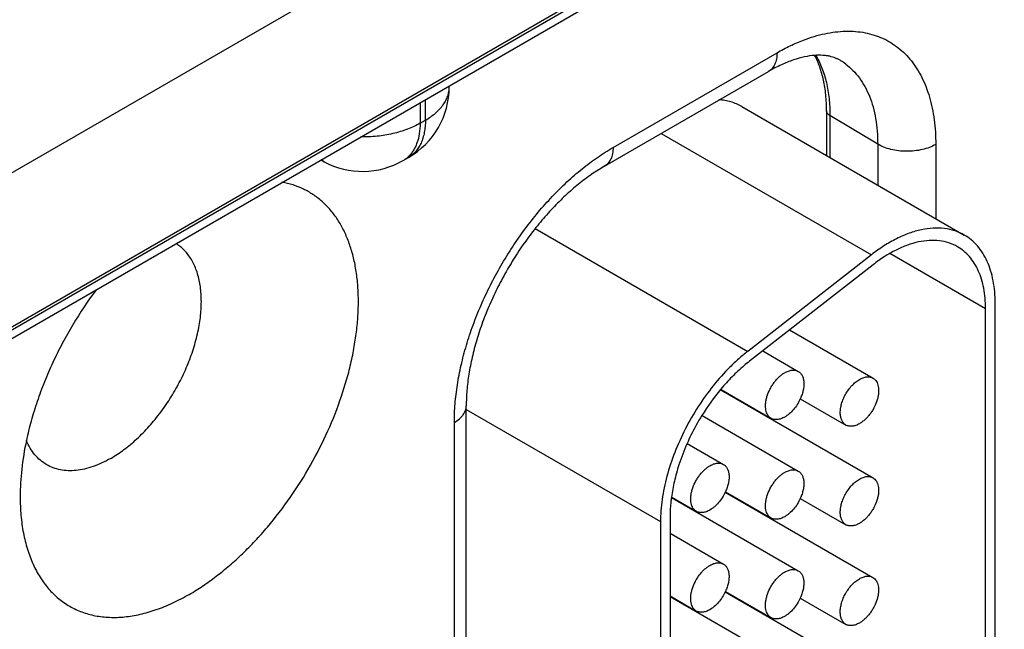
# Model space of a CAD drawing. Header units: inches. Extents: x 0 to 34, y 0 to 22.
# Tile 43 of 129: x 7.524 to 8.069, y 18.488 to 18.825. Entities that reach past the tile are written whole.
import ezdxf

# ---------------------------------------------------------------- set-up
doc = ezdxf.new("R2010")
doc.units = ezdxf.units.IN
doc.header["$LTSCALE"] = 1.87
doc.header["$MEASUREMENT"] = 0
doc.layers.get('0').update_dxf_attribs({"linetype": 'CONTINUOUS'})

msp = doc.modelspace()

# ---------------------------------------------------------------- linework, layer by layer
at = {"color": 7, "linetype": 'CONTINUOUS'}
for p, q in [((4.5911971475, 16.9626343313), (9.0238990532, 19.5220208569)), ((4.5882437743, 16.9561061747), (9.02094568, 19.5154927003)), ((7.7893604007, 18.8958934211), (7.4828627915, 18.7189256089)), ((7.8253267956, 18.8313018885), (7.5085417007, 18.6483943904)), ((7.8522846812, 18.7543077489), (7.9429711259, 18.8066689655)), ((7.8476253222, 18.7440086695), (7.9383117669, 18.7963698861)), ((7.7616747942, 18.7877873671), (7.7616747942, 18.7884054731)), ((7.7455421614, 18.7790906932), (7.7455420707, 18.7677102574)), ((7.7484945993, 18.7694150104), (7.7484945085, 18.7807953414)), ((7.9235227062, 18.7769241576), (8.0465592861, 18.7058843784)), ((7.9703831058, 18.7746393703), (7.9703831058, 18.7498675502)), ((7.7455420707, 18.7677102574), (7.7484945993, 18.7694150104)), ((7.9986606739, 18.7561547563), (7.9722808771, 18.7719272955)), ((7.9722808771, 18.7719272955), (7.9722808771, 18.7487718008)), ((7.8789197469, 18.7620776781), (7.9951972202, 18.6949405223)), ((7.9986606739, 18.7561547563), (7.9986606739, 18.7335404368)), ((8.030755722, 18.7559930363), (8.030755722, 18.7150091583)), ((7.6924090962, 18.7464499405), (7.6906493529, 18.7473962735)), ((7.7362233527, 18.7471120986), (7.7391758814, 18.7488168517)), ((7.8092371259, 18.7094042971), (7.9267804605, 18.6415362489)), ((7.9951972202, 18.6949405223), (7.9267804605, 18.6415362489)), ((8.0583402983, 18.665037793), (8.005379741, 18.6956165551)), ((7.9961163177, 18.6894403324), (7.927699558, 18.636036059)), ((8.0582546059, 18.3796319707), (8.0583402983, 18.665037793)), ((8.0635579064, 18.3826919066), (8.0636435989, 18.668097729)), ((7.9499432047, 18.6533988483), (7.9960906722, 18.626753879)), ((7.9350781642, 18.6417955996), (7.954733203, 18.6304470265)), ((7.911871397, 18.620250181), (7.9960741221, 18.5716325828)), ((7.9120449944, 18.620453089), (7.9397324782, 18.6044666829)), ((7.9558586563, 18.6153417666), (7.9810899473, 18.6007735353)), ((7.7710901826, 18.2826131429), (7.7710901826, 18.6114465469)), ((7.7710901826, 18.609423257), (7.8785542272, 18.5473748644)), ((7.9015506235, 18.6060231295), (7.9547166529, 18.5753257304)), ((7.935264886, 18.6067430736), (7.935264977, 18.6070461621)), ((7.7645000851, 18.2734269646), (7.7645000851, 18.6022603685)), ((7.8932700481, 18.5906180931), (7.9133591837, 18.5790188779)), ((7.8847010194, 18.5606210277), (7.9547001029, 18.5202044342)), ((7.8847249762, 18.5609103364), (7.8983584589, 18.5530385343)), ((7.914375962, 18.5636732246), (7.9960575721, 18.5165112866)), ((7.914484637, 18.563913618), (7.9397159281, 18.5493453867)), ((7.9558421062, 18.5602204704), (7.9810733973, 18.5456522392)), ((7.8838575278, 18.5504348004), (7.8837802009, 18.292891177)), ((7.935248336, 18.5516217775), (7.935248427, 18.5519248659)), ((7.8785542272, 18.5473748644), (7.8784769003, 18.289831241)), ((7.883854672, 18.5409235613), (7.9133426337, 18.5238975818)), ((7.8838441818, 18.5059849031), (7.9546835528, 18.4650831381)), ((7.8838442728, 18.5062879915), (7.8983419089, 18.4979172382)), ((7.9143594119, 18.5085519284), (7.996041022, 18.4613899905)), ((7.914468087, 18.5087923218), (7.9396993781, 18.4942240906)), ((7.9558255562, 18.5050991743), (7.9810568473, 18.490530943)), ((7.9352317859, 18.4965004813), (7.9352318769, 18.4968035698))]:
    msp.add_line(p, q, dxfattribs=at)
for centre, radius, start, end in [((7.9605966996, 18.7732238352), 0.034019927, 53.1586124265, 58.7719606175), ((7.7166747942, 18.7877873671), 0.045, 300.0007992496, 359.9992006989), ((7.6995547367, 18.7597304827), 0.0150808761, 234.5404399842, 241.7173772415), ((7.7137222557, 18.7860827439), 0.0450001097, 241.7301636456, 300.001797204), ((7.7285856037, 18.7603105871), 0.0152491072, 300.0580617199, 311.7857949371), ((7.7283086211, 18.7606315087), 0.015672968, 311.7590509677, 312.4865719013), ((7.9842842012, 18.5635657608), 0.0919443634, 127.9826367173, 130.4350336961), ((8.0076787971, 18.5405299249), 0.1248489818, 140.205493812, 148.3166649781), ((8.0033504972, 18.5440413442), 0.1192759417, 140.0414160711, 140.1707698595), ((8.0116051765, 18.5378949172), 0.1295742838, 148.2370419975, 153.7986882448), ((7.983603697, 18.6051276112), 0.0050270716, 238.0052829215, 240.0007631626), ((8.0095192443, 18.5389307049), 0.1272453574, 153.802454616, 156.0309823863), ((8.0044629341, 18.5411524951), 0.1217224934, 156.0197353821, 162.0177079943), ((7.9721266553, 18.5492418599), 0.088319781, 172.4464155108, 172.6400139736), ((7.8916166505, 18.5743193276), 0.0251371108, 334.9354651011, 335.5384261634), ((7.9835869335, 18.5500059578), 0.0050266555, 238.2420341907, 240.0008340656), ((7.8916001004, 18.5191980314), 0.0251371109, 334.9354651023, 335.5384261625), ((7.9835702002, 18.4948843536), 0.0050262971, 238.4787374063, 240.0008876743)]:
    msp.add_arc(centre, radius, start, end, dxfattribs=at)
for points, knots in [([(7.9575588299, 18.8136824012), (7.9595432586, 18.8144420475), (7.9634892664, 18.8157936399), (7.9712483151, 18.8177872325), (7.9771276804, 18.8185325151), (7.980968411, 18.8186206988)], [0, 0, 0, 0, 0.2653644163, 0.5202211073, 1, 1, 1, 1]), ([(7.980968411, 18.8186206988), (7.9827875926, 18.8186624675), (7.9863770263, 18.8185691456), (7.9916436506, 18.8178653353), (7.9966735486, 18.8166023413), (8.001439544, 18.8147854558), (8.0059162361, 18.8124235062), (8.0100795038, 18.809528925), (8.0139073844, 18.8061175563), (8.0173804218, 18.80220819), (8.0204817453, 18.7978219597), (8.0231969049, 18.7929819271), (8.0255136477, 18.7877128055), (8.0274216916, 18.7820410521), (8.0289127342, 18.7759942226), (8.0303634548, 18.7673069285), (8.030755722, 18.7605638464), (8.030755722, 18.7559930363)], [0, 0, 0, 0, 0.0604154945, 0.1189669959, 0.1760725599, 0.2322118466, 0.2879088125, 0.3437086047, 0.4001514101, 0.4577469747, 0.5169534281, 0.5781625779, 0.6416918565, 0.7077821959, 0.7766007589, 0.8482421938, 1, 1, 1, 1]), ([(7.9429711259, 18.8066689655), (7.9453615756, 18.8080491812), (7.9501348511, 18.810585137), (7.9550939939, 18.8127388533), (7.9575588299, 18.8136824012)], [0, 0, 0, 0, 0.5112080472, 1, 1, 1, 1]), ([(7.9429711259, 18.8066689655), (7.9429711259, 18.805528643), (7.9428380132, 18.8038548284), (7.9423234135, 18.8017510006), (7.9417999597, 18.8003490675), (7.9411326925, 18.7990945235), (7.9403267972, 18.7979999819), (7.9393897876, 18.7970777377), (7.9386806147, 18.7965828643), (7.9383117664, 18.7963698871)], [0, 0, 0, 0, 0.2892772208, 0.4225352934, 0.5484972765, 0.667893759, 0.7818676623, 0.8919523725, 1, 1, 1, 1]), ([(7.9782341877, 18.8023146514), (7.9777849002, 18.8025870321), (7.976851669, 18.8031007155), (7.9748351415, 18.8039989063), (7.97261785, 18.8046648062), (7.9702196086, 18.805088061), (7.967444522, 18.8053656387), (7.9652714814, 18.8053358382), (7.9637807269, 18.8052245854)], [0, 0, 0, 0, 0.1052448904, 0.2130776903, 0.4417904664, 0.566554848, 0.7005537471, 1, 1, 1, 1]), ([(7.9637807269, 18.8052245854), (7.9619253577, 18.8050861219), (7.9579593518, 18.8044864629), (7.9517843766, 18.8027477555), (7.9451015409, 18.8000455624), (7.9406107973, 18.7976973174), (7.9383117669, 18.7963698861)], [0, 0, 0, 0, 0.2054409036, 0.441347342, 0.7068623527, 1, 1, 1, 1]), ([(7.9703831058, 18.7746393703), (7.9703831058, 18.7775850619), (7.970184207, 18.7819320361), (7.9694631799, 18.7875735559), (7.9684987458, 18.7927530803), (7.9668248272, 18.7987327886), (7.9648790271, 18.803197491), (7.9637809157, 18.8052441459)], [0, 0, 0, 0, 0.2796255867, 0.4121452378, 0.5396577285, 0.7795190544, 1, 1, 1, 1]), ([(7.9644118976, 18.8052711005), (7.965738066, 18.8030278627), (7.9680742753, 18.7981398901), (7.9705151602, 18.7901088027), (7.9719778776, 18.7812671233), (7.9722808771, 18.7751048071), (7.9722808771, 18.7719272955)], [0, 0, 0, 0, 0.2257061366, 0.4668127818, 0.7247870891, 1, 1, 1, 1]), ([(7.9809951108, 18.8004499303), (7.9824145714, 18.7993868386), (7.9851279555, 18.7970045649), (7.9886807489, 18.7928012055), (7.9917279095, 18.787973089), (7.9942464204, 18.7825631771), (7.9962196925, 18.7766159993), (7.9976346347, 18.7701791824), (7.9984819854, 18.7633040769), (7.9986606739, 18.7585750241), (7.9986606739, 18.7561547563)], [0, 0, 0, 0, 0.1077044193, 0.2182982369, 0.3331632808, 0.4534062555, 0.5798333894, 0.7129546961, 0.8530111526, 1, 1, 1, 1]), ([(7.7484945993, 18.7694150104), (7.7495096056, 18.7700010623), (7.7514411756, 18.7712253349), (7.7540817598, 18.7732694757), (7.7563657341, 18.7754557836), (7.7582704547, 18.7777645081), (7.7597762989, 18.7801751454), (7.760866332, 18.7826658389), (7.7615267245, 18.7852113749), (7.7616747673, 18.7869347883), (7.7616747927, 18.7877867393)], [0, 0, 0, 0, 0.1485985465, 0.2894952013, 0.4227142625, 0.5486350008, 0.6679938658, 0.7819336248, 0.8919849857, 1, 1, 1, 1]), ([(7.9235226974, 18.7769241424), (7.9225725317, 18.7774726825), (7.9205949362, 18.7784610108), (7.9174518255, 18.7795897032), (7.9141416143, 18.780362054), (7.9118679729, 18.7806326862), (7.9107137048, 18.7807105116)], [0, 0, 0, 0, 0.2443962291, 0.4910961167, 0.7422937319, 1, 1, 1, 1]), ([(7.9722808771, 18.7719272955), (7.9719956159, 18.7720978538), (7.9714784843, 18.7724653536), (7.9708625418, 18.7731310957), (7.9704736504, 18.7738636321), (7.9703831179, 18.7743876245), (7.9703831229, 18.7746393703)], [0, 0, 0, 0, 0.2887921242, 0.547660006, 0.7812555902, 1, 1, 1, 1]), ([(7.7455420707, 18.7677102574), (7.7444449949, 18.7670768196), (7.7421416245, 18.7658806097), (7.7384821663, 18.7643341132), (7.7345723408, 18.7630077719), (7.7290150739, 18.7615342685), (7.7217072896, 18.7603356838), (7.7157348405, 18.7600677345), (7.7127174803, 18.7601066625)], [0, 0, 0, 0, 0.1115634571, 0.2282570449, 0.3495609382, 0.4748479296, 0.7342506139, 1, 1, 1, 1]), ([(7.7455420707, 18.7677102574), (7.7455420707, 18.7657814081), (7.745292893, 18.7620867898), (7.7442326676, 18.7576762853), (7.7429434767, 18.7545635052), (7.7417987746, 18.7524938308), (7.7404615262, 18.7506504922), (7.7394342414, 18.7495681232), (7.7388944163, 18.7490737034)], [0, 0, 0, 0, 0.2845395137, 0.5439371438, 0.6649066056, 0.7806608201, 0.8920131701, 1, 1, 1, 1]), ([(7.7484945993, 18.7694150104), (7.7484945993, 18.7682430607), (7.7484002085, 18.7659583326), (7.7479503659, 18.7626497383), (7.7471991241, 18.75957889), (7.7461522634, 18.7567752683), (7.7448177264, 18.7542661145), (7.7432059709, 18.7520770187), (7.7413319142, 18.7502325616), (7.7399135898, 18.7492427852), (7.7391758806, 18.7488168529)], [0, 0, 0, 0, 0.1486024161, 0.2895015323, 0.4227217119, 0.5486423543, 0.668000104, 0.78193801, 0.8919871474, 1, 1, 1, 1]), ([(7.7645000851, 18.6022603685), (7.7645000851, 18.6056563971), (7.7648016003, 18.6126031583), (7.7660811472, 18.623165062), (7.7681856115, 18.6340111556), (7.7710947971, 18.6450373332), (7.7747807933, 18.6561388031), (7.7792083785, 18.6672095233), (7.7843352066, 18.6781437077), (7.7901122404, 18.6888367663), (7.7964842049, 18.6991863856), (7.8033901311, 18.7090935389), (7.8107639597, 18.7184634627), (7.8185352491, 18.7272065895), (7.8266297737, 18.7352393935), (7.8349707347, 18.7424853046), (7.8434780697, 18.7488747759), (7.8493435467, 18.7526095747), (7.8522846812, 18.7543077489)], [0, 0, 0, 0, 0.0558371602, 0.1141761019, 0.1747789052, 0.2373482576, 0.301542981, 0.3669864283, 0.4332764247, 0.4999939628, 0.5667117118, 0.6330023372, 0.6984468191, 0.7626429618, 0.8252140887, 0.8858189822, 0.9441602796, 1, 1, 1, 1]), ([(7.8522846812, 18.7543077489), (7.8522846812, 18.7531674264), (7.8521515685, 18.7514936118), (7.8516369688, 18.749389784), (7.851113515, 18.7479878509), (7.8504462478, 18.7467333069), (7.8496403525, 18.7456387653), (7.8487033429, 18.7447165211), (7.84799417, 18.7442216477), (7.8476253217, 18.7440086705)], [0, 0, 0, 0, 0.2892772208, 0.4225352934, 0.5484972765, 0.667893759, 0.7818676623, 0.8919523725, 1, 1, 1, 1]), ([(8.030755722, 18.7559930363), (8.0296539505, 18.7553568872), (8.0272427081, 18.7542368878), (8.0233150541, 18.7530527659), (8.0190633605, 18.7523326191), (8.01465077, 18.7521043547), (8.0102456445, 18.7523764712), (8.0060160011, 18.7531388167), (8.0021240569, 18.754361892), (7.9997440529, 18.7555070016), (7.9986606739, 18.7561547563)], [0, 0, 0, 0, 0.1143764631, 0.2378527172, 0.367825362, 0.5011033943, 0.6342275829, 0.7637510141, 0.8865206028, 1, 1, 1, 1]), ([(7.8476253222, 18.7440086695), (7.8451815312, 18.7425976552), (7.8402548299, 18.7394526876), (7.8330450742, 18.7340201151), (7.8258624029, 18.7277591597), (7.8188121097, 18.7207404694), (7.8119886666, 18.713042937), (7.8054780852, 18.7047526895), (7.7993582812, 18.6959615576), (7.793699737, 18.6867663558), (7.7885657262, 18.6772683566), (7.784012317, 18.6675729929), (7.7800881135, 18.6577897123), (7.7768336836, 18.6480319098), (7.7742806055, 18.6384171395), (7.7724499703, 18.6290666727), (7.7713503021, 18.6201070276), (7.7710901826, 18.6142682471), (7.7710901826, 18.6114465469)], [0, 0, 0, 0, 0.0532755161, 0.1102013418, 0.1702855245, 0.2330215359, 0.2978909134, 0.3643673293, 0.4319183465, 0.5000075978, 0.5680966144, 0.6356469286, 0.7021221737, 0.7669899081, 0.8297238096, 0.8898054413, 0.9467281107, 1, 1, 1, 1]), ([(7.6178787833, 18.5071327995), (7.6204230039, 18.5086018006), (7.6255020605, 18.5117781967), (7.6329251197, 18.517110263), (7.6402518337, 18.523067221), (7.6474352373, 18.529610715), (7.6544301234, 18.536699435), (7.6635111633, 18.5468914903), (7.6740915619, 18.5606971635), (7.6852793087, 18.5785072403), (7.6947728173, 18.5972380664), (7.7011264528, 18.6133563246), (7.7051423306, 18.6263124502), (7.7075735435, 18.6358805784), (7.7094329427, 18.6453166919), (7.7107086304, 18.6545611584), (7.7113923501, 18.6635553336), (7.7114795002, 18.6722423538), (7.7109690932, 18.6805673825), (7.7098636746, 18.6884779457), (7.7081692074, 18.6959241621), (7.7058949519, 18.7028588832), (7.7030534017, 18.7092377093), (7.6996603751, 18.715018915), (7.6957353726, 18.7201633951), (7.6913021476, 18.7246348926), (7.6863894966, 18.7284007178), (7.6810308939, 18.7314331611), (7.6752658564, 18.7337104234), (7.6712291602, 18.7347030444), (7.6691709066, 18.7350730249)], [0, 0, 0, 0, 0.0314952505, 0.0641645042, 0.0979227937, 0.1326686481, 0.168283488, 0.2046362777, 0.2789593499, 0.3544417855, 0.4298032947, 0.5037698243, 0.5398616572, 0.5751649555, 0.6095531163, 0.642913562, 0.6751505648, 0.706188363, 0.7359746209, 0.7644842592, 0.7917236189, 0.8177348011, 0.8425998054, 0.8664437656, 0.8894361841, 0.9117887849, 0.9337487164, 0.9555866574, 0.977580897, 1, 1, 1, 1]), ([(8.0465590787, 18.7058840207), (8.0457338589, 18.7063605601), (8.0440263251, 18.7072315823), (8.0404047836, 18.7086285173), (8.0354986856, 18.7096980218), (8.0292462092, 18.7098643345), (8.0226716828, 18.7089391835), (8.0158677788, 18.7069458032), (8.0089241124, 18.7039179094), (8.0019400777, 18.6999001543), (7.9974347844, 18.6966871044), (7.9951972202, 18.6949405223)], [0, 0, 0, 0, 0.0514214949, 0.1032095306, 0.209154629, 0.3204666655, 0.4390185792, 0.56596938, 0.7018943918, 0.8468290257, 1, 1, 1, 1]), ([(8.042809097, 18.6993892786), (8.0413052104, 18.7002574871), (8.0380604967, 18.7017007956), (8.0327550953, 18.7028556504), (8.0270696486, 18.703008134), (8.0210931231, 18.7021660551), (8.0149075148, 18.7003543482), (8.0085958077, 18.697601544), (8.0022463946, 18.6939498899), (7.9981509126, 18.6910284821), (7.9961163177, 18.6894403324)], [0, 0, 0, 0, 0.103088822, 0.209046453, 0.3203703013, 0.4389424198, 0.5659206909, 0.7018513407, 0.8467747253, 1, 1, 1, 1]), ([(8.0636435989, 18.668097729), (8.0636442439, 18.6702459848), (8.0634711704, 18.6744368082), (8.0626492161, 18.6805069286), (8.061272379, 18.6861422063), (8.0593533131, 18.691285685), (8.056906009, 18.6958880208), (8.053950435, 18.6999035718), (8.0505139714, 18.7032877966), (8.0479120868, 18.7051026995), (8.0465590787, 18.7058840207)], [0, 0, 0, 0, 0.148501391, 0.2894984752, 0.4227720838, 0.5486792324, 0.668016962, 0.7819515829, 0.891996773, 1, 1, 1, 1]), ([(7.5744501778, 18.5823533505), (7.5769744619, 18.5838108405), (7.5819896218, 18.5871585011), (7.5890963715, 18.5931232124), (7.5958949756, 18.6000756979), (7.602242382, 18.6078698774), (7.6080064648, 18.616342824), (7.6130661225, 18.6253168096), (7.6173152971, 18.6346034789), (7.6206648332, 18.6440082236), (7.6230445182, 18.6533343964), (7.6244043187, 18.6623887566), (7.6247144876, 18.6709832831), (7.6240769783, 18.6777530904), (7.6230061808, 18.6827527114), (7.6216409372, 18.6872555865), (7.6197512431, 18.6913982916), (7.617322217, 18.6950212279), (7.6153008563, 18.6973990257), (7.6130586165, 18.6994707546), (7.6114182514, 18.7006443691), (7.6105707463, 18.7011727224)], [0, 0, 0, 0, 0.062199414, 0.1283133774, 0.1976598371, 0.2693869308, 0.3425325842, 0.4160721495, 0.4889639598, 0.5601943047, 0.6288236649, 0.6940365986, 0.7551976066, 0.8119182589, 0.8386001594, 0.8641819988, 0.9122517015, 0.9350104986, 0.9570947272, 0.9786886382, 1, 1, 1, 1]), ([(8.0583402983, 18.665037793), (8.0583408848, 18.6669912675), (8.058183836, 18.670801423), (8.0574364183, 18.6763196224), (8.0561844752, 18.6814418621), (8.0544401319, 18.6861176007), (8.0522150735, 18.6903015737), (8.0495288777, 18.6939528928), (8.0464037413, 18.6970282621), (8.0440391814, 18.6986791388), (8.042809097, 18.6993892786)], [0, 0, 0, 0, 0.1485401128, 0.2895207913, 0.422763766, 0.5486690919, 0.6680192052, 0.7819574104, 0.8919977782, 1, 1, 1, 1]), ([(7.5665866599, 18.6758421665), (7.5618717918, 18.6695500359), (7.5552856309, 18.6597069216), (7.5475584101, 18.645975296), (7.5423134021, 18.635409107), (7.5376726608, 18.6246814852), (7.5336728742, 18.6138772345), (7.5303462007, 18.6030833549), (7.5285696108, 18.5958486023), (7.5278048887, 18.5922537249)], [0, 0, 0, 0, 0.2541056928, 0.3818353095, 0.5090766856, 0.635154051, 0.7594107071, 0.8812205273, 1, 1, 1, 1]), ([(7.9267804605, 18.6415362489), (7.9250828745, 18.6402111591), (7.9217209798, 18.6374038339), (7.915182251, 18.6312419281), (7.9074592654, 18.6225906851), (7.8991807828, 18.6110958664), (7.8920237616, 18.5987072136), (7.8862043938, 18.5857911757), (7.8818923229, 18.5727335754), (7.8796266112, 18.5618738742), (7.8787142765, 18.5534578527), (7.8785548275, 18.5493742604), (7.8785542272, 18.5473748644)], [0, 0, 0, 0, 0.0592823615, 0.1204740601, 0.2472161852, 0.3778161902, 0.5097780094, 0.6404105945, 0.7671082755, 0.8876207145, 0.9449604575, 1, 1, 1, 1]), ([(7.9246504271, 18.6335484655), (7.9223899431, 18.6316238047), (7.9179650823, 18.6274901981), (7.9139010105, 18.6230034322), (7.9119244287, 18.6206443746)], [0, 0, 0, 0, 0.4910022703, 1, 1, 1, 1]), ([(7.9472365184, 18.6297060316), (7.9478940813, 18.630085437), (7.949203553, 18.6307068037), (7.9512135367, 18.6311940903), (7.9528195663, 18.6311509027), (7.9539653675, 18.6308331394), (7.9544871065, 18.6305884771), (7.9547329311, 18.6304465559)], [0, 0, 0, 0, 0.2893065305, 0.548677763, 0.781651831, 0.8918291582, 1, 1, 1, 1]), ([(7.93973275, 18.6044671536), (7.9393628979, 18.6046806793), (7.9386612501, 18.6052166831), (7.9378183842, 18.6062842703), (7.9371873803, 18.6075887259), (7.936780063, 18.6090997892), (7.9365979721, 18.6107847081), (7.9366450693, 18.6126092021), (7.9369177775, 18.614535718), (7.9375863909, 18.6172297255), (7.9386647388, 18.6198964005), (7.9400838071, 18.622434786), (7.9413086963, 18.6242481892), (7.9426606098, 18.6259161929), (7.9441106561, 18.6274048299), (7.9456280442, 18.6286795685), (7.9466982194, 18.6293954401), (7.9472365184, 18.6297060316)], [0, 0, 0, 0, 0.0428205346, 0.0874111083, 0.1351983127, 0.187119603, 0.2435748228, 0.3045448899, 0.3696566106, 0.4382752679, 0.5824952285, 0.6562554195, 0.7296420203, 0.8016204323, 0.8712632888, 0.9376862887, 1, 1, 1, 1]), ([(7.9547329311, 18.6304465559), (7.9549527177, 18.6303196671), (7.9553768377, 18.6300297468), (7.9561480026, 18.6293111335), (7.9569415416, 18.628150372), (7.9575629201, 18.6264646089), (7.9578634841, 18.6245161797), (7.9578406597, 18.6223618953), (7.9574980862, 18.6200630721), (7.9568459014, 18.6176875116), (7.9562266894, 18.6161195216), (7.955871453, 18.6153386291)], [0, 0, 0, 0, 0.0463973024, 0.0934927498, 0.1920912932, 0.3000267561, 0.4194074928, 0.5505500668, 0.6924611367, 0.8431583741, 1, 1, 1, 1]), ([(7.9808608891, 18.6176869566), (7.9813538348, 18.6185771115), (7.9824314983, 18.6202816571), (7.9843016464, 18.6225807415), (7.986345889, 18.6245222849), (7.9878380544, 18.6255767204), (7.9885939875, 18.6260128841)], [0, 0, 0, 0, 0.2657420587, 0.5252610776, 0.7720724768, 1, 1, 1, 1]), ([(7.9960904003, 18.6267534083), (7.9964602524, 18.6265398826), (7.9971619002, 18.6260038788), (7.9980047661, 18.6249362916), (7.99863577, 18.623631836), (7.9990430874, 18.6221207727), (7.9992251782, 18.6204358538), (7.999178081, 18.6186113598), (7.9989053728, 18.6166848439), (7.9982367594, 18.6139908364), (7.9971584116, 18.6113241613), (7.9957393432, 18.6087857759), (7.994514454, 18.6069723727), (7.9931625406, 18.605304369), (7.9917124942, 18.603815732), (7.9901951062, 18.6025409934), (7.9891249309, 18.6018251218), (7.988586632, 18.6015145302)], [0, 0, 0, 0, 0.0428205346, 0.0874111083, 0.1351983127, 0.187119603, 0.2435748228, 0.3045448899, 0.3696566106, 0.4382752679, 0.5824952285, 0.6562554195, 0.7296420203, 0.8016204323, 0.8712632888, 0.9376862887, 1, 1, 1, 1]), ([(7.9885939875, 18.6260128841), (7.9892515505, 18.6263922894), (7.9905610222, 18.6270136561), (7.9925710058, 18.6275009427), (7.9941770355, 18.6274577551), (7.9953228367, 18.6271399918), (7.9958445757, 18.6268953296), (7.9960904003, 18.6267534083)], [0, 0, 0, 0, 0.2893065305, 0.548677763, 0.781651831, 0.8918291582, 1, 1, 1, 1]), ([(7.955871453, 18.6153386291), (7.9553801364, 18.6142586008), (7.9542511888, 18.6121768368), (7.9521904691, 18.6093642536), (7.9502074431, 18.607345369), (7.9485226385, 18.6060173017), (7.9476612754, 18.6054570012), (7.9472291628, 18.6052076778)], [0, 0, 0, 0, 0.2635333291, 0.524011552, 0.7722128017, 0.8891961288, 1, 1, 1, 1]), ([(7.980940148, 18.6008641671), (7.9807066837, 18.6010100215), (7.9802582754, 18.6013444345), (7.9794556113, 18.6021755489), (7.9786609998, 18.6035156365), (7.9781029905, 18.605441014), (7.9779203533, 18.607647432), (7.9781163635, 18.6100615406), (7.9786791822, 18.6126029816), (7.9795902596, 18.6151838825), (7.9804039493, 18.6168618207), (7.9808608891, 18.6176869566)], [0, 0, 0, 0, 0.045244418, 0.0914474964, 0.1892073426, 0.2976025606, 0.418325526, 0.5511207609, 0.6942327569, 0.8449762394, 1, 1, 1, 1]), ([(7.7645000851, 18.6022603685), (7.7654877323, 18.6028306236), (7.7668708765, 18.6037829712), (7.7684356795, 18.605280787), (7.7693881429, 18.6064352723), (7.7701410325, 18.607640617), (7.7706860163, 18.6088860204), (7.7710162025, 18.6101588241), (7.7710901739, 18.6110205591), (7.7710901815, 18.6114465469)], [0, 0, 0, 0, 0.2892716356, 0.4225285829, 0.5484904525, 0.6678877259, 0.7818631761, 0.8919499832, 1, 1, 1, 1]), ([(7.9472291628, 18.6052076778), (7.9465715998, 18.6048282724), (7.9452621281, 18.6042069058), (7.9432521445, 18.6037196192), (7.9416461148, 18.6037628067), (7.9405003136, 18.60408057), (7.9399785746, 18.6043252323), (7.93973275, 18.6044671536)], [0, 0, 0, 0, 0.2893065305, 0.548677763, 0.781651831, 0.8918291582, 1, 1, 1, 1]), ([(7.988586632, 18.6015145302), (7.987929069, 18.6011351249), (7.9866195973, 18.6005137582), (7.9846096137, 18.6000264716), (7.983003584, 18.6000696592), (7.9818577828, 18.6003874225), (7.9813360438, 18.6006320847), (7.9810902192, 18.600774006)], [0, 0, 0, 0, 0.2893065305, 0.548677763, 0.781651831, 0.8918291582, 1, 1, 1, 1]), ([(7.5278048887, 18.5922537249), (7.5266859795, 18.5869938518), (7.5249752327, 18.5766637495), (7.5243402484, 18.566205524), (7.5243402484, 18.5611303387)], [0, 0, 0, 0, 0.5144641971, 1, 1, 1, 1]), ([(7.5390154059, 18.5788425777), (7.5377942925, 18.5795476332), (7.5354502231, 18.5811988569), (7.5323787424, 18.5843001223), (7.5297679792, 18.5879959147), (7.5283901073, 18.5907496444), (7.5277802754, 18.5921986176)], [0, 0, 0, 0, 0.238325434, 0.4816014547, 0.7342880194, 1, 1, 1, 1]), ([(7.5744501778, 18.5823533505), (7.5728515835, 18.5814303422), (7.5696608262, 18.5797596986), (7.5647935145, 18.5777675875), (7.5600131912, 18.5763738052), (7.5553645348, 18.5755937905), (7.5508910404, 18.5754380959), (7.5466358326, 18.5759126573), (7.5426441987, 18.5770164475), (7.5401772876, 18.5781717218), (7.5390154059, 18.5788425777)], [0, 0, 0, 0, 0.1486072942, 0.289506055, 0.4227292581, 0.5486499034, 0.6680071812, 0.7819433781, 0.8919900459, 1, 1, 1, 1]), ([(7.8886863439, 18.5787310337), (7.8877250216, 18.5757565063), (7.8860797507, 18.5698516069), (7.8849670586, 18.5638213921), (7.8845732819, 18.5608517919)], [0, 0, 0, 0, 0.5106522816, 1, 1, 1, 1]), ([(7.8983587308, 18.553039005), (7.8979888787, 18.5532525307), (7.8972872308, 18.5537885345), (7.896444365, 18.5548561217), (7.8958133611, 18.5561605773), (7.8954060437, 18.5576716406), (7.8952239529, 18.5593565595), (7.8952710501, 18.5611810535), (7.8955437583, 18.5631075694), (7.8962123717, 18.5658015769), (7.8972907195, 18.568468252), (7.8987097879, 18.5710066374), (7.8999346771, 18.5728200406), (7.9012865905, 18.5744880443), (7.9027366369, 18.5759766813), (7.9042540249, 18.5772514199), (7.9053242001, 18.5779672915), (7.9058624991, 18.5782778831)], [0, 0, 0, 0, 0.0428205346, 0.0874111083, 0.1351983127, 0.187119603, 0.2435748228, 0.3045448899, 0.3696566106, 0.4382752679, 0.5824952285, 0.6562554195, 0.7296420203, 0.8016204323, 0.8712632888, 0.9376862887, 1, 1, 1, 1]), ([(7.9058624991, 18.5782778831), (7.9065200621, 18.5786572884), (7.9078295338, 18.5792786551), (7.9098395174, 18.5797659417), (7.9114455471, 18.5797227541), (7.9125913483, 18.5794049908), (7.9131130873, 18.5791603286), (7.9133589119, 18.5790184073)], [0, 0, 0, 0, 0.2893065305, 0.548677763, 0.781651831, 0.8918291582, 1, 1, 1, 1]), ([(7.9133589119, 18.5790184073), (7.9135786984, 18.5788915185), (7.9140028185, 18.5786015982), (7.9147739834, 18.5778829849), (7.9155675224, 18.5767222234), (7.9161889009, 18.5750364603), (7.9164894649, 18.5730880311), (7.9164666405, 18.5709337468), (7.916124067, 18.5686349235), (7.9154718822, 18.566259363), (7.9148526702, 18.564691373), (7.9144974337, 18.5639104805)], [0, 0, 0, 0, 0.0463973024, 0.0934927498, 0.1920912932, 0.3000267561, 0.4194074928, 0.5505500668, 0.6924611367, 0.8431583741, 1, 1, 1, 1]), ([(7.9397162, 18.5493458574), (7.9393463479, 18.5495593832), (7.9386447, 18.5500953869), (7.9378018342, 18.5511629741), (7.9371708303, 18.5524674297), (7.9367635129, 18.553978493), (7.9365814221, 18.5556634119), (7.9366285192, 18.5574879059), (7.9369012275, 18.5594144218), (7.9375698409, 18.5621084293), (7.9386481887, 18.5647751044), (7.9400672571, 18.5673134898), (7.9412921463, 18.569126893), (7.9426440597, 18.5707948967), (7.9440941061, 18.5722835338), (7.9456114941, 18.5735582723), (7.9466816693, 18.5742741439), (7.9472199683, 18.5745847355)], [0, 0, 0, 0, 0.0428205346, 0.0874111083, 0.1351983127, 0.187119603, 0.2435748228, 0.3045448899, 0.3696566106, 0.4382752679, 0.5824952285, 0.6562554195, 0.7296420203, 0.8016204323, 0.8712632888, 0.9376862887, 1, 1, 1, 1]), ([(7.9472199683, 18.5745847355), (7.9478775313, 18.5749641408), (7.949187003, 18.5755855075), (7.9511969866, 18.5760727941), (7.9528030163, 18.5760296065), (7.9539488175, 18.5757118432), (7.9544705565, 18.575467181), (7.9547163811, 18.5753252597)], [0, 0, 0, 0, 0.2893065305, 0.548677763, 0.781651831, 0.8918291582, 1, 1, 1, 1]), ([(7.9547163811, 18.5753252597), (7.9549361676, 18.5751983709), (7.9553602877, 18.5749084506), (7.9561314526, 18.5741898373), (7.9569249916, 18.5730290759), (7.95754637, 18.5713433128), (7.9578469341, 18.5693948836), (7.9578241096, 18.5672405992), (7.9574815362, 18.564941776), (7.9568293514, 18.5625662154), (7.9562101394, 18.5609982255), (7.9558549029, 18.560217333)], [0, 0, 0, 0, 0.0463973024, 0.0934927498, 0.1920912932, 0.3000267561, 0.4194074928, 0.5505500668, 0.6924611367, 0.8431583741, 1, 1, 1, 1]), ([(7.9960738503, 18.5716321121), (7.9964437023, 18.5714185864), (7.9971453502, 18.5708825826), (7.997988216, 18.5698149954), (7.9986192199, 18.5685105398), (7.9990265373, 18.5669994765), (7.9992086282, 18.5653145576), (7.999161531, 18.5634900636), (7.9988888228, 18.5615635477), (7.9982202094, 18.5588695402), (7.9971418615, 18.5562028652), (7.9957227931, 18.5536644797), (7.9944979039, 18.5518510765), (7.9931459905, 18.5501830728), (7.9916959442, 18.5486944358), (7.9901785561, 18.5474196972), (7.9891083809, 18.5467038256), (7.9885700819, 18.5463932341)], [0, 0, 0, 0, 0.0428205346, 0.0874111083, 0.1351983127, 0.187119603, 0.2435748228, 0.3045448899, 0.3696566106, 0.4382752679, 0.5824952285, 0.6562554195, 0.7296420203, 0.8016204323, 0.8712632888, 0.9376862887, 1, 1, 1, 1]), ([(7.9885774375, 18.5708915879), (7.9892350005, 18.5712709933), (7.9905444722, 18.5718923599), (7.9925544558, 18.5723796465), (7.9941604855, 18.572336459), (7.9953062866, 18.5720186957), (7.9958280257, 18.5717740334), (7.9960738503, 18.5716321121)], [0, 0, 0, 0, 0.2893065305, 0.548677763, 0.781651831, 0.8918291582, 1, 1, 1, 1]), ([(7.9808605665, 18.5625949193), (7.9813532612, 18.5634819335), (7.9824296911, 18.5651803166), (7.9842962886, 18.5674710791), (7.986335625, 18.5694057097), (7.9878236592, 18.5704566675), (7.9885774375, 18.5708915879)], [0, 0, 0, 0, 0.2657655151, 0.5252670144, 0.7720596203, 1, 1, 1, 1]), ([(7.5243402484, 18.5611303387), (7.5243402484, 18.557684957), (7.5246177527, 18.5509681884), (7.5259401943, 18.5412422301), (7.5278066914, 18.5336132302), (7.529751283, 18.5279233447), (7.5319232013, 18.5226629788), (7.5351498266, 18.5165961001), (7.5391364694, 18.5111830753), (7.5426989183, 18.5073949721), (7.5455296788, 18.5048385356), (7.5485359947, 18.5025488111), (7.5517103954, 18.500531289), (7.5550450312, 18.4987913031), (7.5585313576, 18.4973329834), (7.562160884, 18.4961600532), (7.5672229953, 18.4949694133), (7.5739044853, 18.4942239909), (7.5807721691, 18.494463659), (7.5864139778, 18.4952133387), (7.5923141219, 18.4963746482), (7.5998545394, 18.4985732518), (7.60893903, 18.5022915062), (7.6148948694, 18.505409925), (7.6178787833, 18.5071327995)], [0, 0, 0, 0, 0.0742831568, 0.1447114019, 0.2113047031, 0.2432284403, 0.2742778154, 0.3339403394, 0.390893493, 0.4186087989, 0.4459486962, 0.4730333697, 0.4999889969, 0.5269447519, 0.5540298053, 0.5813703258, 0.609086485, 0.6660419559, 0.7257074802, 0.7567585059, 0.7886839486, 0.8552812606, 0.9257125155, 1, 1, 1, 1]), ([(7.8845345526, 18.5605558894), (7.8844231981, 18.559693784), (7.8840396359, 18.5563330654), (7.8838582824, 18.5529480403), (7.8838575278, 18.5504348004)], [0, 0, 0, 0, 0.2569890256, 1, 1, 1, 1]), ([(7.9143866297, 18.5636702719), (7.9138931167, 18.5626150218), (7.9127681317, 18.5605830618), (7.9107297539, 18.5578389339), (7.9087781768, 18.5558697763), (7.9071239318, 18.5545724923), (7.9062789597, 18.5540240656), (7.9058551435, 18.5537795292)], [0, 0, 0, 0, 0.2638981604, 0.5242495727, 0.7722270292, 0.8891571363, 1, 1, 1, 1]), ([(7.9809412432, 18.5457318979), (7.9807065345, 18.5458771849), (7.9802556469, 18.5462107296), (7.9794482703, 18.5470412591), (7.9786487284, 18.5483830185), (7.9780872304, 18.5503128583), (7.977903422, 18.5525255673), (7.9781005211, 18.5549471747), (7.978666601, 18.5574966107), (7.9795828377, 18.5600852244), (7.980401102, 18.5617677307), (7.9808605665, 18.5625949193)], [0, 0, 0, 0, 0.0452349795, 0.0914144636, 0.1891096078, 0.2974537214, 0.4181616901, 0.550979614, 0.6941404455, 0.844938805, 1, 1, 1, 1]), ([(7.9558549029, 18.560217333), (7.9553635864, 18.5591373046), (7.9542346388, 18.5570555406), (7.9521739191, 18.5542429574), (7.950190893, 18.5522240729), (7.9485060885, 18.5508960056), (7.9476447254, 18.5503357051), (7.9472126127, 18.5500863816)], [0, 0, 0, 0, 0.2635333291, 0.524011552, 0.7722128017, 0.8891961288, 1, 1, 1, 1]), ([(7.9058551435, 18.5537795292), (7.9051975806, 18.5534001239), (7.9038881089, 18.5527787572), (7.9018781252, 18.5522914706), (7.9002720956, 18.5523346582), (7.8991262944, 18.5526524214), (7.8986045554, 18.5528970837), (7.8983587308, 18.553039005)], [0, 0, 0, 0, 0.2893065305, 0.548677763, 0.781651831, 0.8918291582, 1, 1, 1, 1]), ([(7.9472126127, 18.5500863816), (7.9465550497, 18.5497069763), (7.9452455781, 18.5490856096), (7.9432355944, 18.548598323), (7.9416295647, 18.5486415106), (7.9404837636, 18.5489592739), (7.9399620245, 18.5492039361), (7.9397162, 18.5493458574)], [0, 0, 0, 0, 0.2893065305, 0.548677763, 0.781651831, 0.8918291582, 1, 1, 1, 1]), ([(7.9885700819, 18.5463932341), (7.9879125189, 18.5460138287), (7.9866030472, 18.5453924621), (7.9845930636, 18.5449051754), (7.9829870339, 18.544948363), (7.9818412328, 18.5452661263), (7.9813194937, 18.5455107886), (7.9810736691, 18.5456527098)], [0, 0, 0, 0, 0.2893065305, 0.548677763, 0.781651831, 0.8918291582, 1, 1, 1, 1]), ([(7.8983421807, 18.4979177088), (7.8979723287, 18.4981312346), (7.8972706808, 18.4986672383), (7.8964278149, 18.4997348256), (7.895796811, 18.5010392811), (7.8953894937, 18.5025503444), (7.8952074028, 18.5042352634), (7.8952545, 18.5060597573), (7.8955272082, 18.5079862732), (7.8961958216, 18.5106802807), (7.8972741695, 18.5133469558), (7.8986932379, 18.5158853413), (7.8999181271, 18.5176987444), (7.9012700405, 18.5193667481), (7.9027200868, 18.5208553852), (7.9042374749, 18.5221301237), (7.9053076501, 18.5228459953), (7.9058459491, 18.5231565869)], [0, 0, 0, 0, 0.0428205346, 0.0874111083, 0.1351983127, 0.187119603, 0.2435748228, 0.3045448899, 0.3696566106, 0.4382752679, 0.5824952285, 0.6562554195, 0.7296420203, 0.8016204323, 0.8712632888, 0.9376862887, 1, 1, 1, 1]), ([(7.9058459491, 18.5231565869), (7.906503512, 18.5235359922), (7.9078129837, 18.5241573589), (7.9098229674, 18.5246446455), (7.9114289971, 18.524601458), (7.9125747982, 18.5242836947), (7.9130965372, 18.5240390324), (7.9133423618, 18.5238971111)], [0, 0, 0, 0, 0.2893065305, 0.548677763, 0.781651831, 0.8918291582, 1, 1, 1, 1]), ([(7.9133423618, 18.5238971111), (7.9135621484, 18.5237702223), (7.9139862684, 18.5234803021), (7.9147574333, 18.5227616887), (7.9155509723, 18.5216009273), (7.9161723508, 18.5199151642), (7.9164729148, 18.517966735), (7.9164500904, 18.5158124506), (7.9161075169, 18.5135136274), (7.9154553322, 18.5111380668), (7.9148361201, 18.5095700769), (7.9144808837, 18.5087891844)], [0, 0, 0, 0, 0.0463973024, 0.0934927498, 0.1920912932, 0.3000267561, 0.4194074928, 0.5505500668, 0.6924611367, 0.8431583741, 1, 1, 1, 1]), ([(7.9396996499, 18.4942245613), (7.9393297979, 18.494438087), (7.93862815, 18.4949740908), (7.9377852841, 18.496041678), (7.9371542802, 18.4973461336), (7.9367469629, 18.4988571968), (7.936564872, 18.5005421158), (7.9366119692, 18.5023666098), (7.9368846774, 18.5042931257), (7.9375532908, 18.5069871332), (7.9386316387, 18.5096538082), (7.940050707, 18.5121921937), (7.9412755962, 18.5140055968), (7.9426275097, 18.5156736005), (7.944077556, 18.5171622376), (7.9455949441, 18.5184369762), (7.9466651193, 18.5191528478), (7.9472034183, 18.5194634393)], [0, 0, 0, 0, 0.0428205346, 0.0874111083, 0.1351983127, 0.187119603, 0.2435748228, 0.3045448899, 0.3696566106, 0.4382752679, 0.5824952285, 0.6562554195, 0.7296420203, 0.8016204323, 0.8712632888, 0.9376862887, 1, 1, 1, 1]), ([(7.9472034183, 18.5194634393), (7.9478609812, 18.5198428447), (7.9491704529, 18.5204642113), (7.9511804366, 18.5209514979), (7.9527864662, 18.5209083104), (7.9539322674, 18.5205905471), (7.9544540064, 18.5203458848), (7.954699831, 18.5202039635)], [0, 0, 0, 0, 0.2893065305, 0.548677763, 0.781651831, 0.8918291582, 1, 1, 1, 1]), ([(7.954699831, 18.5202039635), (7.9549196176, 18.5200770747), (7.9553437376, 18.5197871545), (7.9561149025, 18.5190685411), (7.9569084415, 18.5179077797), (7.95752982, 18.5162220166), (7.957830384, 18.5142735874), (7.9578075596, 18.512119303), (7.9574649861, 18.5098204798), (7.9568128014, 18.5074449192), (7.9561935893, 18.5058769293), (7.9558383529, 18.5050960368)], [0, 0, 0, 0, 0.0463973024, 0.0934927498, 0.1920912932, 0.3000267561, 0.4194074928, 0.5505500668, 0.6924611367, 0.8431583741, 1, 1, 1, 1]), ([(7.9885608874, 18.5157702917), (7.9892184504, 18.5161496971), (7.9905279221, 18.5167710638), (7.9925379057, 18.5172583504), (7.9941439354, 18.5172151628), (7.9952897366, 18.5168973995), (7.9958114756, 18.5166527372), (7.9960573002, 18.516510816)], [0, 0, 0, 0, 0.2893065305, 0.548677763, 0.781651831, 0.8918291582, 1, 1, 1, 1]), ([(7.9808602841, 18.5075028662), (7.9813527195, 18.5083867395), (7.9824279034, 18.5100789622), (7.9842909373, 18.5123614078), (7.9863253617, 18.5142891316), (7.9878092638, 18.5153366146), (7.9885608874, 18.5157702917)], [0, 0, 0, 0, 0.2657885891, 0.5252725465, 0.7720465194, 1, 1, 1, 1]), ([(7.9960573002, 18.516510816), (7.9964271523, 18.5162972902), (7.9971288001, 18.5157612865), (7.997971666, 18.5146936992), (7.9986026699, 18.5133892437), (7.9990099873, 18.5118781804), (7.9991920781, 18.5101932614), (7.9991449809, 18.5083687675), (7.9988722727, 18.5064422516), (7.9982036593, 18.5037482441), (7.9971253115, 18.501081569), (7.9957062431, 18.4985431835), (7.9944813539, 18.4967297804), (7.9931294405, 18.4950617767), (7.9916793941, 18.4935731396), (7.9901620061, 18.4922984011), (7.9890918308, 18.4915825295), (7.9885535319, 18.4912719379)], [0, 0, 0, 0, 0.0428205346, 0.0874111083, 0.1351983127, 0.187119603, 0.2435748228, 0.3045448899, 0.3696566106, 0.4382752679, 0.5824952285, 0.6562554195, 0.7296420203, 0.8016204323, 0.8712632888, 0.9376862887, 1, 1, 1, 1]), ([(7.9143700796, 18.5085489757), (7.9138765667, 18.5074937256), (7.9127515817, 18.5054617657), (7.9107132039, 18.5027176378), (7.9087616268, 18.5007484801), (7.9071073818, 18.4994511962), (7.9062624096, 18.4989027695), (7.9058385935, 18.498658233)], [0, 0, 0, 0, 0.2638981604, 0.5242495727, 0.7722270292, 0.8891571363, 1, 1, 1, 1]), ([(7.980942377, 18.4905997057), (7.980706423, 18.4907444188), (7.9802530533, 18.4910770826), (7.979440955, 18.4919070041), (7.9786364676, 18.4932504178), (7.9780714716, 18.4951847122), (7.9778864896, 18.4974037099), (7.9780846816, 18.4998328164), (7.9786540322, 18.5023902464), (7.9795754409, 18.504986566), (7.9803982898, 18.5066736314), (7.9808602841, 18.5075028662)], [0, 0, 0, 0, 0.0452259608, 0.0913821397, 0.1890127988, 0.2973058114, 0.4179987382, 0.5508392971, 0.6940488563, 0.8449018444, 1, 1, 1, 1]), ([(7.9558383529, 18.5050960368), (7.9553470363, 18.5040160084), (7.9542180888, 18.5019342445), (7.9521573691, 18.4991216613), (7.950174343, 18.4971027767), (7.9484895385, 18.4957747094), (7.9476281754, 18.4952144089), (7.9471960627, 18.4949650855)], [0, 0, 0, 0, 0.2635333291, 0.524011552, 0.7722128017, 0.8891961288, 1, 1, 1, 1]), ([(7.9058385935, 18.498658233), (7.9051810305, 18.4982788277), (7.9038715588, 18.497657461), (7.9018615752, 18.4971701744), (7.9002555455, 18.497213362), (7.8991097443, 18.4975311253), (7.8985880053, 18.4977757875), (7.8983421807, 18.4979177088)], [0, 0, 0, 0, 0.2893065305, 0.548677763, 0.781651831, 0.8918291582, 1, 1, 1, 1]), ([(7.9471960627, 18.4949650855), (7.9465384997, 18.4945856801), (7.945229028, 18.4939643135), (7.9432190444, 18.4934770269), (7.9416130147, 18.4935202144), (7.9404672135, 18.4938379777), (7.9399454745, 18.49408264), (7.9396996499, 18.4942245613)], [0, 0, 0, 0, 0.2893065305, 0.548677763, 0.781651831, 0.8918291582, 1, 1, 1, 1]), ([(7.9885535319, 18.4912719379), (7.9878959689, 18.4908925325), (7.9865864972, 18.4902711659), (7.9845765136, 18.4897838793), (7.9829704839, 18.4898270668), (7.9818246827, 18.4901448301), (7.9813029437, 18.4903894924), (7.9810571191, 18.4905314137)], [0, 0, 0, 0, 0.2893065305, 0.548677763, 0.781651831, 0.8918291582, 1, 1, 1, 1])]:
    msp.add_open_spline(points, degree=3, knots=knots, dxfattribs=at)

doc.saveas('drawing.dxf')
